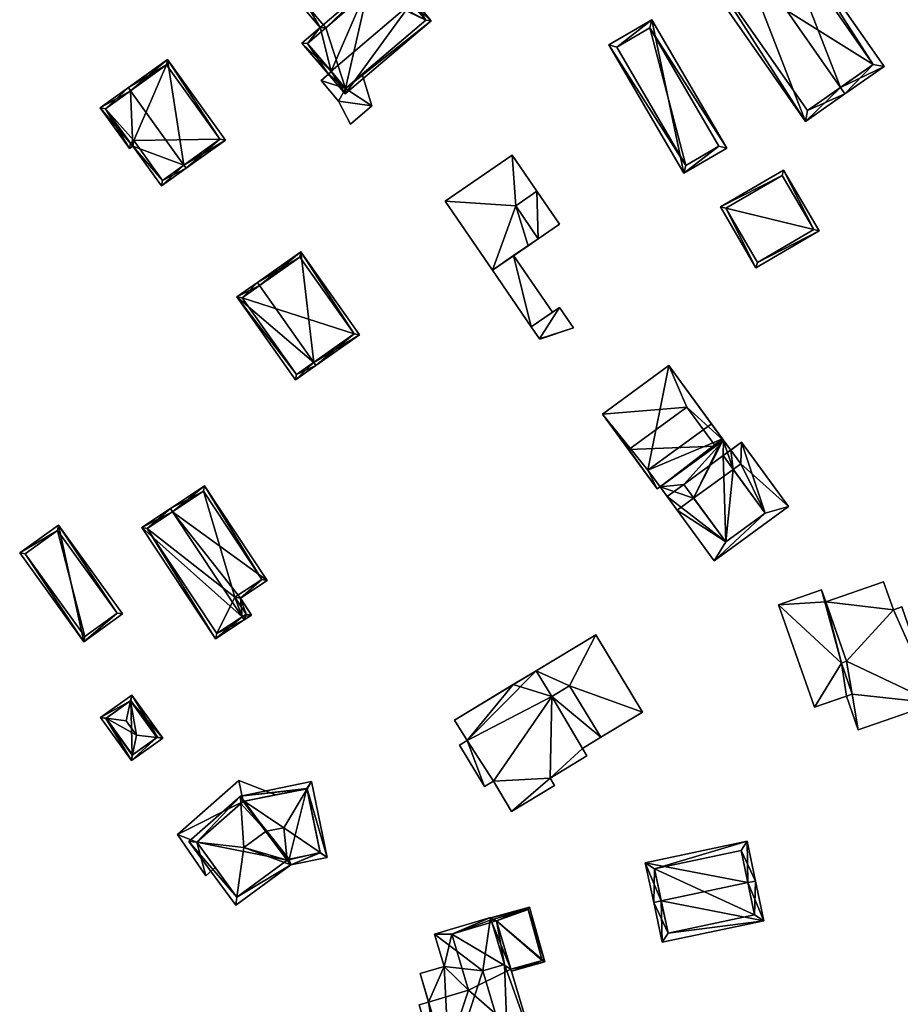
# Model space of a CAD drawing. Header units: inches. Extents: x 2685601 to 2690022, y 1235992 to 1239010.
# Tile 26 of 256: x 2685619 to 2685733, y 1236874 to 1237001. Entities that reach past the tile are written whole.
import ezdxf

# ---------------------------------------------------------------- set-up
doc = ezdxf.new("R2010")
doc.units = ezdxf.units.IN
doc.header["$MEASUREMENT"] = 0
doc.layers.add('Gebaeude Einzelhaus', color=10, linetype='Continuous')
doc.layers.add('Offenes Gebaeude', color=10, linetype='Continuous')

msp = doc.modelspace()

# ---------------------------------------------------------------- meshes
at = {"layer": 'Gebaeude Einzelhaus'}
mesh = msp.add_polyface(dxfattribs=at)
corners = [(2685724.968, 1236992.093, 483.458), (2685720.464, 1236987.734, 480.613), (2685725.539, 1236991.273, 483.458), (2685711.008, 1237012.114, 483.458), (2685705.361, 1237009.396, 480.613), (2685710.436, 1237012.934, 483.458), (2685730.595, 1236994.798, 480.423), (2685715.494, 1237016.46, 480.423), (2685720.713, 1236989.126, 481.073), (2685706.754, 1237009.148, 481.073), (2685729.203, 1236995.046, 480.915), (2685715.245, 1237015.068, 480.915), (2685729.203, 1236995.046, 469.506), (2685715.245, 1237015.068, 469.506), (2685706.754, 1237009.148, 469.506), (2685720.713, 1236989.126, 469.506)]
mesh.append_faces([[corners[k] for k in face] for face in [(3, 9, 5), (11, 3, 5), (5, 9, 4), (10, 11, 7), (7, 11, 5), (6, 10, 7), (8, 0, 2), (2, 0, 10), (2, 10, 6), (9, 8, 1), (4, 9, 1), (1, 8, 2), (0, 7, 3), (3, 7, 5), (2, 6, 0), (0, 6, 7), (4, 3, 5), (4, 1, 3), (3, 1, 0), (0, 1, 2)]], dxfattribs={"color": 13})
mesh.append_faces([[corners[k] for k in face] for face in [(12, 15, 14), (12, 14, 13), (0, 15, 12), (8, 15, 0), (0, 12, 10), (14, 15, 8), (9, 14, 8), (13, 14, 3), (3, 14, 9), (11, 13, 3), (12, 13, 11), (10, 12, 11)]], dxfattribs={"color": 41})
mesh = msp.add_polyface(dxfattribs=at)
corners = [(2685669.685, 1237002.967, 491.523), (2685661.183, 1236991.27, 489.754), (2685672.27, 1237000.7, 489.754), (2685659.359, 1236994.186, 491.523), (2685658.979, 1236993.863, 491.523), (2685670.066, 1237003.291, 491.523), (2685666.654, 1237007.304, 489.077), (2685664.096, 1237005.129, 489.077), (2685655.686, 1237002.5, 487.478), (2685661.864, 1237007.754, 487.478), (2685657.966, 1236999.819, 489.112), (2685655.614, 1236997.819, 489.112), (2685666.596, 1237006.599, 489.309), (2685671.565, 1237000.758, 490.014), (2685661.806, 1237007.049, 487.71), (2685663.776, 1237004.74, 489.118), (2685664.295, 1237004.659, 489.303), (2685656.391, 1237002.443, 487.71), (2685656.319, 1236997.761, 489.345), (2685658.671, 1236999.761, 489.344), (2685661.24, 1236991.975, 490.014), (2685664.039, 1237004.424, 489.309), (2685663.776, 1237004.74, 479.916), (2685661.806, 1237007.049, 479.916), (2685656.391, 1237002.443, 479.916), (2685658.671, 1236999.761, 479.916), (2685656.319, 1236997.761, 479.916), (2685659.4, 1236994.139, 487.478), (2685659.4, 1236994.139, 487.378), (2685661.24, 1236991.975, 479.916), (2685661.24, 1236991.975, 487.378), (2685661.24, 1236991.975, 487.478), (2685663.379, 1236993.794, 487.378), (2685671.565, 1237000.758, 479.916), (2685663.379, 1236993.794, 487.478), (2685666.596, 1237006.599, 479.916), (2685664.295, 1237004.659, 479.916), (2685664.039, 1237004.424, 479.916)]
mesh.append_faces([[corners[k] for k in face] for face in [(16, 21, 15), (20, 13, 2), (1, 20, 2), (3, 20, 4), (18, 3, 4), (4, 20, 1), (11, 18, 4), (19, 18, 10), (17, 19, 10), (10, 18, 11), (14, 17, 8), (8, 17, 10), (9, 14, 8), (12, 16, 7), (7, 16, 15), (15, 14, 7), (7, 14, 9), (6, 12, 7), (0, 12, 5), (13, 0, 5), (2, 13, 5), (5, 12, 6), (3, 11, 4), (3, 10, 11), (0, 7, 3), (3, 7, 10), (10, 7, 8), (8, 7, 9), (5, 6, 0), (0, 6, 7), (0, 2, 5), (4, 1, 3), (3, 1, 0), (0, 1, 2)]], dxfattribs={"color": 13})
mesh.append_faces([[corners[k] for k in face] for face in [(33, 37, 36), (33, 36, 35), (29, 37, 33), (25, 37, 29), (25, 29, 26), (22, 37, 25), (22, 25, 24), (22, 24, 23), (15, 37, 22), (15, 21, 37), (21, 16, 37), (37, 16, 36), (16, 35, 36), (16, 12, 35), (12, 33, 35), (0, 13, 12), (12, 13, 33), (29, 32, 30), (34, 20, 31), (32, 13, 34), (34, 13, 20), (29, 33, 32), (32, 33, 13), (20, 27, 31), (28, 29, 30), (28, 26, 29), (27, 18, 28), (28, 18, 26), (20, 3, 27), (27, 3, 18), (18, 19, 26), (26, 19, 25), (19, 17, 25), (25, 17, 24), (17, 14, 24), (24, 14, 23), (14, 22, 23), (14, 15, 22)]], dxfattribs={"color": 41})
mesh = msp.add_polyface(dxfattribs=at)
corners = [(2685700.69, 1237000.814, 480.913), (2685704.808, 1236981.038, 481.861), (2685710.353, 1236984.278, 480.913), (2685695.145, 1236997.574, 481.861), (2685700.421, 1236999.788, 481.024), (2685709.326, 1236984.546, 481.024), (2685696.171, 1236997.305, 481.75), (2685705.076, 1236982.064, 481.75), (2685709.326, 1236984.546, 473.244), (2685700.421, 1236999.788, 473.244), (2685696.171, 1236997.305, 473.244), (2685705.076, 1236982.064, 473.244)]
mesh.append_faces([[corners[k] for k in face] for face in [(1, 7, 5), (6, 7, 3), (3, 7, 1), (4, 6, 0), (0, 6, 3), (5, 4, 2), (1, 5, 2), (2, 4, 0), (3, 1, 0), (0, 1, 2)]], dxfattribs={"color": 13})
mesh.append_faces([[corners[k] for k in face] for face in [(9, 11, 10), (8, 11, 9), (5, 11, 8), (7, 11, 5), (10, 11, 6), (6, 11, 7), (9, 10, 4), (4, 10, 6), (8, 9, 4), (5, 8, 4)]], dxfattribs={"color": 41})
mesh = msp.add_polyface(dxfattribs=at)
corners = [(2685633.547, 1236991.668, 501.726), (2685638.3, 1236995.696, 500.461), (2685633.255, 1236992.074, 501.726), (2685640.416, 1236982.102, 501.726), (2685645.753, 1236985.32, 500.461), (2685640.708, 1236981.696, 501.726), (2685633.846, 1236984.55, 500.508), (2685629.628, 1236989.468, 500.334), (2685633.394, 1236984.225, 500.334), (2685637.534, 1236979.416, 500.508), (2685645.055, 1236985.435, 500.563), (2685638.185, 1236994.999, 500.563), (2685630.325, 1236989.354, 500.49), (2685633.509, 1236984.923, 500.49), (2685637.649, 1236980.114, 500.664), (2685633.961, 1236985.248, 500.664), (2685638.185, 1236994.999, 489.419), (2685645.055, 1236985.435, 489.419), (2685630.325, 1236989.354, 489.419), (2685633.509, 1236984.923, 489.419), (2685633.961, 1236985.248, 489.419), (2685637.649, 1236980.114, 489.419)]
mesh.append_faces([[corners[k] for k in face] for face in [(14, 3, 5), (5, 3, 10), (9, 14, 5), (15, 14, 6), (13, 15, 6), (6, 14, 9), (12, 13, 8), (8, 13, 6), (7, 12, 8), (0, 12, 2), (11, 0, 2), (2, 12, 7), (10, 11, 1), (1, 11, 2), (5, 10, 4), (4, 10, 1), (3, 9, 5), (0, 6, 3), (3, 6, 9), (2, 7, 0), (0, 7, 6), (6, 7, 8), (4, 3, 5), (4, 1, 3), (3, 1, 0), (0, 1, 2)]], dxfattribs={"color": 13})
mesh.append_faces([[corners[k] for k in face] for face in [(18, 20, 19), (16, 20, 18), (17, 21, 20), (17, 20, 16), (3, 21, 17), (14, 21, 3), (3, 17, 10), (20, 21, 15), (15, 21, 14), (19, 20, 13), (13, 20, 15), (18, 19, 12), (12, 19, 13), (16, 18, 0), (0, 18, 12), (11, 16, 0), (17, 16, 10), (10, 16, 11)]], dxfattribs={"color": 41})
mesh = msp.add_polyface(dxfattribs=at)
corners = [(2685683.144, 1236976.853, 492.018), (2685682.681, 1236983.374, 492.018), (2685674.041, 1236977.439, 492.018), (2685685.873, 1236978.726, 492.018), (2685680.146, 1236968.55, 492.018), (2685686.058, 1236972.61, 492.018), (2685686.058, 1236972.61, 489.363), (2685688.786, 1236974.484, 489.363), (2685685.873, 1236978.726, 489.363), (2685683.144, 1236976.853, 489.363), (2685684.741, 1236971.705, 480.391), (2685686.058, 1236972.61, 480.391), (2685682.882, 1236970.429, 488.717), (2685682.882, 1236970.429, 488.617), (2685680.146, 1236968.55, 488.717), (2685680.146, 1236968.55, 480.391), (2685680.146, 1236968.55, 488.617), (2685685.873, 1236978.726, 480.391), (2685682.681, 1236983.374, 480.391), (2685674.041, 1236977.439, 480.391), (2685683.144, 1236976.853, 480.391), (2685688.786, 1236974.484, 480.391)]
mesh.append_faces([[corners[k] for k in face] for face in [(6, 8, 9), (6, 7, 8), (0, 4, 5), (0, 2, 4), (3, 1, 0), (0, 1, 2)]], dxfattribs={"color": 13})
mesh.append_faces([[corners[k] for k in face] for face in [(11, 17, 21), (11, 20, 17), (7, 21, 8), (8, 21, 17), (7, 6, 21), (21, 6, 11), (18, 20, 19), (19, 20, 15), (15, 20, 10), (10, 20, 11), (18, 17, 20), (2, 14, 4), (2, 16, 14), (2, 19, 16), (16, 19, 15), (2, 1, 19), (19, 1, 18), (8, 1, 3), (8, 18, 1), (8, 17, 18), (9, 8, 0), (0, 8, 3), (0, 5, 9), (9, 5, 6), (10, 13, 15), (15, 13, 16), (12, 4, 14), (12, 5, 4), (10, 6, 13), (13, 6, 12), (12, 6, 5), (10, 11, 6)]], dxfattribs={"color": 41})
mesh = msp.add_polyface(dxfattribs=at)
corners = [(2685709.515, 1236976.704, 484.738), (2685722.231, 1236973.616, 483.6), (2685717.65, 1236981.458, 483.6), (2685714.096, 1236968.863, 484.738), (2685717.47, 1236980.774, 483.66), (2685721.548, 1236973.796, 483.66), (2685710.199, 1236976.524, 484.678), (2685714.276, 1236969.546, 484.678), (2685717.47, 1236980.774, 473.785), (2685721.548, 1236973.796, 473.785), (2685710.199, 1236976.524, 473.785), (2685714.276, 1236969.546, 473.785)]
mesh.append_faces([[corners[k] for k in face] for face in [(1, 7, 5), (6, 7, 3), (3, 7, 1), (4, 6, 0), (0, 6, 3), (5, 4, 2), (1, 5, 2), (2, 4, 0), (3, 1, 0), (0, 1, 2)]], dxfattribs={"color": 13})
mesh.append_faces([[corners[k] for k in face] for face in [(9, 11, 10), (9, 10, 8), (5, 11, 9), (7, 11, 5), (10, 11, 7), (6, 10, 7), (8, 10, 4), (4, 10, 6), (9, 8, 5), (5, 8, 4)]], dxfattribs={"color": 41})
mesh = msp.add_polyface(dxfattribs=at)
corners = [(2685650.153, 1236966.573, 501.852), (2685649.866, 1236966.981, 501.852), (2685647.233, 1236965.125, 500.334), (2685657.134, 1236956.671, 501.852), (2685654.788, 1236954.406, 500.334), (2685657.421, 1236956.263, 501.852), (2685663.031, 1236960.216, 499.577), (2685655.476, 1236970.936, 499.577), (2685647.929, 1236965.005, 500.569), (2685655.355, 1236970.24, 499.743), (2685654.909, 1236955.103, 500.57), (2685662.335, 1236960.338, 499.742), (2685654.909, 1236955.103, 489.878), (2685662.335, 1236960.338, 489.878), (2685655.355, 1236970.24, 489.878), (2685647.929, 1236965.005, 489.878)]
mesh.append_faces([[corners[k] for k in face] for face in [(11, 9, 7), (6, 11, 7), (5, 10, 3), (3, 11, 5), (5, 11, 6), (4, 10, 5), (8, 10, 2), (2, 10, 4), (0, 8, 1), (9, 0, 1), (7, 9, 1), (1, 8, 2), (3, 7, 0), (0, 7, 1), (5, 6, 3), (3, 6, 7), (3, 4, 5), (0, 2, 3), (3, 2, 4), (0, 1, 2)]], dxfattribs={"color": 13})
mesh.append_faces([[corners[k] for k in face] for face in [(13, 15, 14), (13, 12, 15), (10, 8, 12), (12, 8, 15), (0, 9, 8), (8, 9, 15), (15, 9, 14), (9, 11, 14), (14, 11, 13), (11, 12, 13), (11, 10, 12), (11, 3, 10)]], dxfattribs={"color": 41})
mesh = msp.add_polyface(dxfattribs=at)
corners = [(2685686.218, 1236959.711, 489.285), (2685690.601, 1236961.118, 488.717), (2685688.791, 1236963.753, 488.717), (2685686.241, 1236959.678, 489.285), (2685685.158, 1236961.256, 489.285), (2685688.791, 1236963.753, 480.391), (2685690.601, 1236961.118, 480.391), (2685687.893, 1236963.136, 488.617), (2685687.893, 1236963.136, 488.717), (2685685.158, 1236961.256, 480.391), (2685685.158, 1236961.256, 488.617), (2685685.158, 1236961.256, 488.717), (2685686.218, 1236959.711, 480.391), (2685686.241, 1236959.678, 480.391)]
mesh.append_faces([[corners[k] for k in face] for face in [(0, 2, 4), (3, 1, 0), (0, 1, 2)]], dxfattribs={"color": 13})
mesh.append_faces([[corners[k] for k in face] for face in [(12, 6, 13), (9, 5, 12), (12, 5, 6), (1, 13, 6), (1, 3, 13), (3, 0, 13), (13, 0, 12), (10, 0, 11), (11, 0, 4), (10, 12, 0), (10, 9, 12), (4, 8, 11), (7, 9, 10), (7, 5, 9), (4, 2, 8), (8, 2, 7), (7, 2, 5), (2, 1, 5), (5, 1, 6)]], dxfattribs={"color": 41})
mesh = msp.add_polyface(dxfattribs=at)
corners = [(2685704.78, 1236940.95, 491.259), (2685701.746, 1236940.657, 491.259), (2685701.77, 1236940.623, 491.259), (2685709.919, 1236946.629, 491.259), (2685702.663, 1236939.403, 491.259), (2685709.853, 1236944.655, 491.259), (2685710.836, 1236945.373, 491.259), (2685710.199, 1236933.531, 495.241), (2685709.853, 1236944.655, 495.241), (2685704.78, 1236940.95, 495.241), (2685715.273, 1236937.236, 495.241), (2685705.204, 1236950.913, 492.775), (2685702.885, 1236956.256, 492.775), (2685694.346, 1236950.018, 492.775), (2685709.919, 1236946.629, 492.775), (2685697.699, 1236945.429, 492.775), (2685708.885, 1236945.874, 492.775), (2685708.885, 1236945.874, 495.429), (2685697.699, 1236945.429, 495.429), (2685701.38, 1236940.39, 495.429), (2685705.204, 1236950.913, 495.429), (2685710.199, 1236933.531, 492.775), (2685702.663, 1236939.403, 492.775), (2685708.715, 1236931.116, 492.775), (2685704.78, 1236940.95, 492.775), (2685715.273, 1236937.236, 492.775), (2685718.286, 1236938.108, 492.775), (2685712.233, 1236946.394, 492.775), (2685709.853, 1236944.655, 492.775), (2685709.791, 1236946.803, 491.259), (2685709.874, 1236946.69, 482.408), (2685709.791, 1236946.803, 482.408), (2685709.874, 1236946.69, 491.259), (2685708.354, 1236948.771, 491.259), (2685708.354, 1236948.771, 482.408), (2685701.77, 1236940.623, 482.408), (2685701.745, 1236940.658, 482.408), (2685703.95, 1236937.64, 482.408), (2685703.95, 1236937.64, 491.259), (2685710.836, 1236945.373, 482.408), (2685700.18, 1236942.8, 482.408), (2685706.068, 1236939.187, 482.408), (2685711.141, 1236942.892, 482.408), (2685712.124, 1236943.61, 482.408), (2685710.199, 1236933.531, 482.408), (2685715.273, 1236937.236, 482.408), (2685701.38, 1236940.39, 492.775), (2685701.38, 1236940.39, 482.408), (2685702.885, 1236956.256, 482.408), (2685694.346, 1236950.018, 482.408), (2685718.286, 1236938.108, 482.408), (2685708.715, 1236931.116, 482.408), (2685712.233, 1236946.394, 482.408)]
mesh.append_faces([[corners[k] for k in face] for face in [(25, 27, 28), (25, 26, 27), (21, 23, 25), (25, 23, 26), (24, 22, 21), (21, 22, 23), (20, 18, 17), (17, 18, 19), (14, 11, 16), (11, 13, 15), (14, 12, 11), (11, 12, 13), (10, 8, 7), (7, 8, 9), (3, 5, 6), (3, 0, 5), (0, 2, 4), (3, 1, 0), (0, 1, 2)]], dxfattribs={"color": 13})
mesh.append_faces([[corners[k] for k in face] for face in [(52, 43, 39), (43, 45, 42), (44, 37, 41), (45, 51, 44), (44, 51, 37), (52, 50, 43), (43, 50, 45), (45, 50, 51), (22, 38, 23), (23, 38, 51), (51, 38, 37), (22, 4, 38), (24, 0, 22), (22, 0, 4), (27, 6, 28), (28, 6, 5), (27, 52, 6), (6, 52, 39), (27, 26, 52), (52, 26, 50), (26, 23, 50), (50, 23, 51), (48, 40, 49), (49, 40, 47), (47, 40, 36), (48, 34, 40), (15, 47, 46), (15, 49, 47), (15, 13, 49), (13, 12, 49), (49, 12, 48), (12, 33, 48), (48, 33, 34), (12, 14, 33), (33, 14, 29), (29, 14, 32), (32, 14, 3), (16, 3, 14), (16, 1, 3), (1, 47, 36), (16, 46, 1), (1, 46, 47), (16, 11, 17), (17, 11, 20), (46, 16, 19), (19, 16, 17), (15, 46, 18), (18, 46, 19), (11, 15, 20), (20, 15, 18), (44, 42, 45), (44, 41, 42), (24, 28, 0), (0, 28, 5), (24, 8, 28), (24, 9, 8), (8, 10, 28), (28, 10, 25), (21, 25, 7), (7, 25, 10), (7, 9, 21), (21, 9, 24), (36, 41, 35), (35, 41, 37), (42, 39, 43), (41, 30, 42), (42, 30, 39), (36, 31, 41), (41, 31, 30), (36, 40, 31), (31, 40, 34), (3, 30, 32), (3, 39, 30), (3, 6, 39), (4, 37, 38), (2, 35, 4), (4, 35, 37), (35, 1, 36), (35, 2, 1), (29, 31, 33), (33, 31, 34), (32, 30, 29), (29, 30, 31)]], dxfattribs={"color": 41})
mesh = msp.add_polyface(dxfattribs=at)
corners = [(2685647.913, 1236923.896, 510.937), (2685648.189, 1236923.48, 510.937), (2685649.123, 1236924.099, 510.587), (2685647.676, 1236926.284, 510.587), (2685638.958, 1236937.428, 510.937), (2685651.134, 1236928.573, 509.293), (2685643.075, 1236940.751, 509.293), (2685638.683, 1236937.844, 510.937), (2685634.989, 1236935.4, 509.167), (2685644.495, 1236921.035, 509.167), (2685650.441, 1236928.714, 509.449), (2685642.934, 1236940.059, 509.449), (2685635.681, 1236935.259, 509.367), (2685644.636, 1236921.728, 509.367), (2685648.43, 1236924.24, 510.743), (2685646.984, 1236926.425, 510.743), (2685647.913, 1236923.896, 499.063), (2685648.43, 1236924.24, 499.063), (2685646.984, 1236926.425, 499.063), (2685650.441, 1236928.714, 499.063), (2685642.934, 1236940.059, 499.063), (2685635.681, 1236935.259, 499.063), (2685644.636, 1236921.728, 499.063)]
mesh.append_faces([[corners[k] for k in face] for face in [(15, 10, 3), (14, 15, 3), (2, 14, 3), (1, 13, 0), (0, 14, 1), (1, 14, 2), (12, 13, 9), (9, 13, 1), (8, 12, 9), (4, 12, 7), (11, 4, 7), (7, 12, 8), (10, 11, 6), (6, 11, 7), (3, 10, 5), (5, 10, 6), (0, 9, 1), (7, 8, 4), (4, 8, 0), (0, 8, 9), (4, 6, 7), (4, 5, 6), (0, 3, 4), (4, 3, 5), (0, 2, 3), (0, 1, 2)]], dxfattribs={"color": 13})
mesh.append_faces([[corners[k] for k in face] for face in [(19, 18, 20), (20, 18, 21), (21, 18, 22), (22, 18, 16), (16, 18, 17), (13, 22, 16), (13, 16, 0), (21, 22, 12), (12, 22, 13), (20, 21, 4), (4, 21, 12), (11, 20, 4), (19, 20, 11), (10, 19, 11), (18, 19, 10), (15, 18, 10), (17, 18, 15), (14, 17, 15), (16, 17, 14), (0, 16, 14)]], dxfattribs={"color": 41})
mesh = msp.add_polyface(dxfattribs=at)
corners = [(2685627.529, 1236920.666, 513.264), (2685624.239, 1236935.719, 511.558), (2685619.255, 1236932.118, 513.264), (2685632.513, 1236924.266, 511.558), (2685619.953, 1236932.005, 513.125), (2685624.126, 1236935.02, 511.697), (2685631.815, 1236924.379, 511.696), (2685627.641, 1236921.364, 513.125), (2685624.126, 1236935.02, 503.767), (2685631.815, 1236924.379, 503.767), (2685619.953, 1236932.005, 503.767), (2685627.641, 1236921.364, 503.767)]
mesh.append_faces([[corners[k] for k in face] for face in [(6, 5, 1), (3, 6, 1), (4, 7, 0), (0, 7, 6), (0, 6, 3), (5, 4, 2), (1, 5, 2), (2, 4, 0), (3, 1, 0), (0, 1, 2)]], dxfattribs={"color": 13})
mesh.append_faces([[corners[k] for k in face] for face in [(8, 11, 10), (9, 11, 8), (6, 11, 9), (7, 11, 6), (10, 11, 4), (4, 11, 7), (8, 10, 5), (5, 10, 4), (9, 8, 6), (6, 8, 5)]], dxfattribs={"color": 41})
mesh = msp.add_polyface(dxfattribs=at)
corners = [(2685725.089, 1236917.916, 489.374), (2685722.554, 1236927.385, 489.374), (2685717.006, 1236925.449, 489.374), (2685725.775, 1236918.155, 489.374), (2685721.618, 1236912.234, 489.374), (2685726.479, 1236913.93, 489.374), (2685727.263, 1236909.311, 488.615), (2685726.479, 1236913.93, 488.615), (2685725.741, 1236913.672, 488.615), (2685737.194, 1236912.776, 488.615), (2685725.775, 1236918.155, 488.615), (2685725.089, 1236917.916, 488.615), (2685731.801, 1236924.791, 488.615), (2685732.871, 1236925.164, 488.615), (2685723.104, 1236925.808, 488.615), (2685730.541, 1236928.404, 488.615), (2685721.618, 1236912.234, 480.23), (2685717.006, 1236925.449, 480.23), (2685725.74, 1236913.672, 480.23), (2685722.554, 1236927.385, 480.23), (2685723.104, 1236925.808, 480.23), (2685725.089, 1236917.916, 480.23), (2685725.775, 1236918.155, 480.23), (2685726.479, 1236913.93, 480.23), (2685737.194, 1236912.776, 480.23), (2685727.263, 1236909.311, 480.23), (2685732.871, 1236925.164, 480.23), (2685731.801, 1236924.791, 480.23), (2685730.541, 1236928.404, 480.23)]
mesh.append_faces([[corners[k] for k in face] for face in [(10, 12, 14), (14, 12, 15), (10, 9, 12), (12, 9, 13), (11, 7, 10), (10, 7, 9), (9, 7, 6), (6, 7, 8), (0, 4, 5), (0, 2, 4), (3, 1, 0), (0, 1, 2)]], dxfattribs={"color": 13})
mesh.append_faces([[corners[k] for k in face] for face in [(24, 27, 26), (27, 20, 28), (24, 22, 27), (27, 22, 20), (25, 23, 24), (24, 23, 22), (22, 23, 21), (25, 18, 23), (25, 8, 18), (25, 6, 8), (28, 20, 15), (15, 20, 14), (15, 12, 28), (28, 12, 27), (12, 13, 27), (27, 13, 26), (13, 9, 26), (26, 9, 24), (9, 6, 24), (24, 6, 25), (18, 21, 23), (21, 20, 22), (21, 17, 20), (20, 17, 19), (18, 16, 21), (21, 16, 17), (2, 1, 17), (17, 1, 19), (19, 14, 20), (14, 3, 10), (19, 1, 14), (14, 1, 3), (11, 10, 0), (0, 10, 3), (7, 11, 5), (5, 11, 0), (5, 8, 7), (8, 16, 18), (5, 4, 8), (8, 4, 16), (4, 2, 16), (16, 2, 17)]], dxfattribs={"color": 41})
mesh = msp.add_polyface(dxfattribs=at)
corners = [(2685676.875, 1236907.951, 501.432), (2685675.886, 1236907.353, 501.444), (2685679.12, 1236902.009, 501.444), (2685680.264, 1236902.7, 501.429), (2685687.591, 1236903.104, 501.353), (2685682.615, 1236898.819, 501.429), (2685687.804, 1236913.629, 501.287), (2685688.155, 1236902.171, 501.353), (2685691.74, 1236906.933, 501.288), (2685692.324, 1236905.968, 501.288), (2685694.1, 1236908.361, 501.256), (2685690.08, 1236915.005, 501.256), (2685685.794, 1236916.946, 501.287), (2685675.281, 1236910.585, 501.432), (2685699.485, 1236911.621, 499.169), (2685690.08, 1236915.005, 499.169), (2685694.1, 1236908.362, 499.169), (2685693.458, 1236921.584, 499.169), (2685685.794, 1236916.946, 499.169), (2685687.804, 1236913.629, 499.169), (2685675.886, 1236907.353, 487.654), (2685676.875, 1236907.951, 487.654), (2685679.12, 1236902.009, 487.654), (2685680.264, 1236902.7, 487.654), (2685682.615, 1236898.819, 487.654), (2685688.155, 1236902.171, 487.654), (2685687.591, 1236903.104, 487.654), (2685692.324, 1236905.968, 487.654), (2685691.74, 1236906.933, 487.654), (2685694.1, 1236908.361, 487.654), (2685685.794, 1236916.946, 487.654), (2685682.831, 1236915.153, 487.654), (2685675.281, 1236910.585, 487.654), (2685687.804, 1236913.629, 487.654), (2685690.08, 1236915.005, 487.654), (2685693.458, 1236921.584, 487.654), (2685699.485, 1236911.621, 487.654)]
mesh.append_faces([[corners[k] for k in face] for face in [(19, 15, 18), (18, 15, 17), (17, 15, 14), (14, 15, 16), (0, 12, 13), (0, 6, 12), (6, 10, 11), (6, 8, 10), (6, 4, 8), (8, 4, 9), (4, 5, 7), (0, 3, 6), (6, 3, 4), (4, 3, 5), (0, 2, 3), (0, 1, 2)]], dxfattribs={"color": 13})
mesh.append_faces([[corners[k] for k in face] for face in [(36, 34, 35), (35, 34, 30), (30, 34, 33), (36, 29, 34), (29, 36, 16), (16, 36, 14), (17, 35, 18), (18, 35, 30), (17, 14, 35), (35, 14, 36), (29, 33, 34), (33, 31, 30), (33, 21, 31), (31, 21, 32), (21, 22, 20), (33, 23, 21), (21, 23, 22), (33, 26, 23), (23, 26, 24), (24, 26, 25), (29, 28, 33), (33, 28, 26), (26, 28, 27), (0, 13, 21), (21, 13, 32), (18, 13, 12), (18, 31, 13), (13, 31, 32), (18, 30, 31), (12, 6, 18), (18, 6, 19), (6, 11, 19), (19, 11, 15), (11, 16, 15), (11, 10, 16), (8, 16, 10), (8, 28, 16), (16, 28, 29), (27, 28, 9), (9, 28, 8), (9, 26, 27), (9, 4, 26), (4, 7, 26), (26, 7, 25), (7, 24, 25), (7, 5, 24), (5, 3, 24), (24, 3, 23), (3, 22, 23), (3, 2, 22), (2, 1, 22), (22, 1, 20), (1, 0, 20), (20, 0, 21)]], dxfattribs={"color": 41})
mesh = msp.add_polyface(dxfattribs=at)
corners = [(2685637.684, 1236908.261, 511.457), (2685633.705, 1236913.805, 511.457), (2685633.544, 1236913.075, 511.652), (2685634.314, 1236908.629, 512.342), (2685632.974, 1236910.496, 512.342), (2685636.939, 1236908.342, 511.653), (2685633.648, 1236905.366, 511.457), (2685633.795, 1236906.087, 511.653), (2685629.67, 1236910.91, 511.457), (2685630.401, 1236910.818, 511.653), (2685636.986, 1236908.376, 511.632), (2685633.59, 1236913.108, 511.632), (2685630.368, 1236910.795, 511.638), (2685633.763, 1236906.064, 511.638), (2685636.986, 1236908.376, 506.296), (2685633.59, 1236913.108, 506.296), (2685630.368, 1236910.795, 506.296), (2685633.763, 1236906.064, 506.296)]
mesh.append_faces([[corners[k] for k in face] for face in [(7, 5, 6), (13, 7, 6), (12, 13, 6), (9, 12, 8), (2, 9, 8), (8, 12, 6), (11, 2, 1), (10, 11, 1), (1, 2, 8), (0, 5, 10), (6, 5, 0), (0, 10, 1), (9, 3, 4), (9, 7, 3), (8, 6, 9), (9, 6, 7), (2, 9, 4), (1, 8, 2), (2, 8, 9), (6, 5, 7), (7, 5, 3), (6, 0, 5), (0, 2, 5), (5, 2, 3), (3, 2, 4), (0, 1, 2)]], dxfattribs={"color": 13})
mesh.append_faces([[corners[k] for k in face] for face in [(15, 17, 16), (14, 17, 15), (5, 17, 14), (7, 17, 5), (13, 17, 7), (5, 14, 10), (16, 17, 12), (12, 17, 13), (9, 16, 12), (15, 16, 2), (2, 16, 9), (11, 15, 2), (14, 15, 11), (10, 14, 11)]], dxfattribs={"color": 41})
mesh = msp.add_polyface(dxfattribs=at)
corners = [(2685658.844, 1236892.896, 513.114), (2685656.839, 1236902.661, 513.111), (2685656.269, 1236901.709, 513.34), (2685657.954, 1236893.507, 513.342), (2685653.278, 1236896.713, 514.54), (2685654.168, 1236891.936, 513.114), (2685653.725, 1236892.541, 513.314), (2685651.01, 1236896.248, 514.54), (2685647.688, 1236900.783, 513.111), (2685648.176, 1236900.117, 513.321), (2685641.043, 1236894.949, 513.067), (2685642.057, 1236894.835, 513.277), (2685647.753, 1236899.842, 513.314), (2685648.143, 1236894.151, 514.54), (2685647.08, 1236886.716, 513.022), (2685647.232, 1236887.777, 513.239), (2685656.255, 1236901.776, 513.321), (2685642.054, 1236894.839, 513.276), (2685648.033, 1236900.088, 513.305), (2685647.24, 1236887.766, 513.235), (2685653.723, 1236892.54, 513.314), (2685653.871, 1236892.636, 513.333), (2685653.974, 1236892.661, 513.334), (2685657.959, 1236893.48, 513.334), (2685653.723, 1236892.54, 501.942), (2685653.871, 1236892.636, 501.942), (2685653.974, 1236892.661, 501.942), (2685657.959, 1236893.48, 501.942), (2685656.255, 1236901.776, 501.942), (2685652.247, 1236900.953, 510.627), (2685648.033, 1236900.088, 510.459), (2685652.247, 1236900.953, 510.527), (2685648.033, 1236900.088, 501.942), (2685648.033, 1236900.088, 510.359), (2685642.054, 1236894.839, 501.942), (2685642.054, 1236894.839, 510.359), (2685642.054, 1236894.839, 510.459), (2685644.442, 1236891.582, 510.676), (2685647.24, 1236887.766, 501.942), (2685644.442, 1236891.582, 510.775)]
mesh.append_faces([[corners[k] for k in face] for face in [(5, 23, 0), (0, 23, 3), (5, 22, 23), (6, 21, 5), (5, 21, 22), (20, 5, 19), (20, 6, 5), (14, 19, 5), (14, 15, 19), (10, 15, 14), (10, 11, 15), (9, 18, 8), (8, 18, 12), (8, 17, 10), (10, 17, 11), (8, 12, 17), (1, 16, 8), (8, 16, 9), (1, 2, 16), (0, 2, 1), (0, 3, 2), (6, 13, 5), (6, 7, 13), (15, 5, 13), (15, 14, 5), (10, 15, 11), (11, 15, 13), (10, 14, 15), (9, 12, 7), (7, 12, 13), (9, 8, 12), (8, 11, 12), (12, 11, 13), (8, 10, 11), (2, 9, 4), (4, 9, 7), (1, 8, 2), (2, 8, 9), (6, 4, 7), (6, 3, 4), (6, 5, 3), (3, 5, 0), (0, 2, 3), (3, 2, 4), (0, 1, 2)]], dxfattribs={"color": 13})
mesh.append_faces([[corners[k] for k in face] for face in [(26, 32, 28), (26, 28, 27), (25, 32, 26), (24, 38, 34), (24, 34, 32), (24, 32, 25), (20, 19, 24), (24, 19, 38), (34, 37, 35), (39, 11, 36), (36, 11, 17), (37, 15, 39), (39, 15, 11), (37, 19, 15), (34, 38, 37), (37, 38, 19), (17, 12, 36), (36, 12, 30), (30, 12, 18), (32, 34, 33), (33, 34, 35), (31, 32, 33), (31, 28, 32), (29, 16, 31), (31, 16, 28), (18, 9, 30), (30, 9, 29), (29, 9, 16), (2, 28, 16), (3, 27, 2), (2, 27, 28), (3, 23, 27), (23, 22, 27), (27, 22, 26), (22, 21, 26), (26, 21, 25), (6, 25, 21), (6, 24, 25), (6, 20, 24)]], dxfattribs={"color": 41})
mesh = msp.add_polyface(dxfattribs=at)
corners = [(2685713.046, 1236889.637, 499.833), (2685712.945, 1236894.964, 498.127), (2685699.839, 1236892.2, 498.127), (2685714.025, 1236889.844, 499.833), (2685701.897, 1236887.286, 499.833), (2685700.919, 1236887.08, 499.833), (2685715.106, 1236884.713, 498.316), (2685702, 1236881.949, 498.316), (2685701.024, 1236891.428, 498.453), (2685702.773, 1236883.134, 498.605), (2685713.921, 1236885.485, 498.605), (2685712.173, 1236893.779, 498.453), (2685713.921, 1236885.485, 487.575), (2685712.173, 1236893.779, 487.575), (2685701.024, 1236891.428, 487.575), (2685702.773, 1236883.134, 487.575)]
mesh.append_faces([[corners[k] for k in face] for face in [(11, 8, 1), (0, 11, 3), (10, 0, 3), (3, 11, 1), (6, 9, 10), (6, 10, 3), (7, 9, 6), (4, 9, 5), (8, 4, 5), (5, 9, 7), (1, 8, 2), (2, 8, 5), (7, 4, 5), (7, 6, 4), (4, 6, 0), (0, 6, 3), (0, 2, 4), (4, 2, 5), (3, 1, 0), (0, 1, 2)]], dxfattribs={"color": 13})
mesh.append_faces([[corners[k] for k in face] for face in [(12, 15, 14), (12, 14, 13), (10, 15, 12), (9, 15, 10), (14, 15, 4), (4, 15, 9), (8, 14, 4), (13, 14, 8), (11, 13, 8), (12, 13, 0), (0, 13, 11), (10, 12, 0)]], dxfattribs={"color": 41})
mesh = msp.add_polyface(dxfattribs=at)
corners = [(2685680.685, 1236884.714, 501.055), (2685686.88, 1236879.414, 501.055), (2685684.927, 1236886.475, 501.055), (2685682.529, 1236878.47, 501.054), (2685682.6, 1236878.23, 501.054), (2685679.914, 1236885.088, 501.055), (2685679.985, 1236884.849, 501.055), (2685680.078, 1236884.535, 501.055), (2685684.753, 1236886.167, 501.055), (2685686.572, 1236879.588, 501.055), (2685684.753, 1236886.167, 495.193), (2685686.572, 1236879.588, 495.193), (2685679.985, 1236884.849, 495.193), (2685682.529, 1236878.47, 495.193), (2685680.685, 1236884.714, 495.193), (2685680.078, 1236884.535, 495.193)]
mesh.append_faces([[corners[k] for k in face] for face in [(9, 4, 3), (9, 1, 4), (9, 8, 1), (1, 8, 2), (2, 8, 5), (5, 8, 6), (0, 6, 7), (0, 5, 6), (0, 2, 5), (4, 1, 3), (3, 1, 0), (0, 1, 2)]], dxfattribs={"color": 13})
mesh.append_faces([[corners[k] for k in face] for face in [(14, 11, 13), (14, 10, 11), (15, 12, 14), (14, 12, 10), (11, 9, 13), (13, 9, 3), (10, 12, 8), (8, 12, 6), (8, 9, 10), (10, 9, 11)]], dxfattribs={"color": 41})
mesh = msp.add_polyface(dxfattribs=at)
corners = [(2685673.405, 1236864.813, 504.323), (2685674.596, 1236865.165, 504.323), (2685671.911, 1236874.254, 504.323), (2685670.721, 1236873.903, 504.323), (2685681.683, 1236879.101, 504.323), (2685682.139, 1236867.393, 504.323), (2685685.508, 1236868.388, 504.323), (2685678.921, 1236878.286, 504.323), (2685680.685, 1236884.714, 504.323), (2685680.078, 1236884.535, 504.323), (2685678.921, 1236878.286, 507.168), (2685672.684, 1236883.005, 507.168), (2685673.915, 1236878.836, 507.168), (2685679.9, 1236885.136, 507.168), (2685674.596, 1236865.164, 507.168), (2685670.828, 1236877.925, 507.168), (2685682.139, 1236867.393, 507.168), (2685681.683, 1236879.101, 507.168), (2685670.721, 1236873.903, 495.193), (2685671.912, 1236874.254, 495.193), (2685673.405, 1236864.813, 495.193), (2685685.508, 1236868.388, 495.193), (2685682.529, 1236878.47, 501.054), (2685682.529, 1236878.47, 495.193), (2685680.685, 1236884.714, 501.055), (2685680.078, 1236884.535, 501.055), (2685677.073, 1236875.779, 495.193), (2685674.934, 1236883.015, 495.193), (2685680.078, 1236884.535, 495.193), (2685680.685, 1236884.714, 495.193), (2685670.828, 1236877.925, 495.193), (2685673.915, 1236878.836, 495.193), (2685679.985, 1236884.849, 501.055), (2685679.9, 1236885.136, 495.193), (2685679.985, 1236884.849, 495.193), (2685672.684, 1236883.005, 495.193)]
mesh.append_faces([[corners[k] for k in face] for face in [(13, 10, 17), (10, 14, 16), (10, 12, 14), (14, 12, 15), (13, 11, 10), (10, 11, 12), (4, 8, 9), (4, 6, 8), (7, 5, 4), (4, 5, 6), (0, 2, 3), (0, 1, 2)]], dxfattribs={"color": 13})
mesh.append_faces([[corners[k] for k in face] for face in [(27, 34, 28), (27, 33, 34), (27, 35, 33), (30, 31, 19), (19, 31, 26), (26, 31, 27), (27, 31, 35), (12, 11, 31), (31, 11, 35), (11, 13, 35), (35, 13, 33), (33, 32, 34), (32, 9, 25), (9, 17, 4), (33, 13, 32), (32, 13, 9), (9, 13, 17), (17, 10, 4), (4, 10, 7), (10, 16, 7), (7, 16, 5), (14, 1, 16), (16, 1, 5), (14, 2, 1), (2, 30, 19), (14, 15, 2), (2, 15, 30), (15, 12, 30), (30, 12, 31), (23, 28, 29), (23, 27, 28), (21, 26, 23), (23, 26, 27), (21, 20, 26), (26, 20, 19), (19, 20, 18), (24, 25, 8), (8, 25, 9), (8, 22, 24), (22, 21, 23), (8, 6, 22), (22, 6, 21), (5, 21, 6), (1, 20, 5), (5, 20, 21), (1, 0, 20), (0, 3, 20), (20, 3, 18), (3, 2, 18), (18, 2, 19)]], dxfattribs={"color": 41})
at = {"layer": 'Offenes Gebaeude'}
mesh = msp.add_polyface(dxfattribs=at)
corners = [(2685664.628, 1236989.718, 487.478), (2685660.34, 1236990.331, 487.478), (2685661.863, 1236987.365, 487.478), (2685661.24, 1236991.975, 487.478), (2685658.066, 1236993.005, 487.478), (2685663.379, 1236993.794, 487.478), (2685659.4, 1236994.139, 487.478), (2685660.34, 1236990.331, 487.378), (2685658.066, 1236993.005, 487.378), (2685661.863, 1236987.365, 487.378), (2685664.628, 1236989.718, 487.378), (2685663.379, 1236993.794, 487.378), (2685659.4, 1236994.139, 487.378), (2685661.24, 1236991.975, 487.378)]
mesh.append_faces([[corners[k] for k in face] for face in [(4, 3, 6), (3, 0, 5), (4, 1, 3), (3, 1, 0), (0, 1, 2)]], dxfattribs={"color": 13})
mesh.append_faces([[corners[k] for k in face] for face in [(10, 13, 11), (13, 8, 12), (10, 7, 13), (13, 7, 8), (10, 9, 7), (8, 6, 12), (8, 4, 6), (10, 11, 0), (0, 11, 5), (0, 2, 10), (10, 2, 9), (2, 1, 9), (9, 1, 7), (1, 4, 7), (7, 4, 8)]], dxfattribs={"color": 41})
mesh = msp.add_polyface(dxfattribs=at)
corners = [(2685682.882, 1236970.429, 488.717), (2685680.146, 1236968.55, 488.717), (2685685.158, 1236961.256, 488.717), (2685687.893, 1236963.136, 488.717), (2685687.893, 1236963.136, 488.617), (2685682.882, 1236970.429, 488.617), (2685680.146, 1236968.55, 488.617), (2685685.158, 1236961.256, 488.617)]
mesh.append_faces([[corners[k] for k in face] for face in [(0, 2, 3), (0, 1, 2)]], dxfattribs={"color": 13})
mesh.append_faces([[corners[k] for k in face] for face in [(4, 7, 5), (5, 7, 6), (7, 2, 6), (6, 2, 1), (3, 4, 0), (0, 4, 5)]], dxfattribs={"color": 41})
mesh = msp.add_polyface(dxfattribs=at)
corners = [(2685642.054, 1236894.839, 510.459), (2685639.576, 1236895.858, 510.27), (2685643.224, 1236890.513, 510.775), (2685648.033, 1236900.088, 510.459), (2685647.466, 1236902.785, 510.27), (2685644.442, 1236891.582, 510.775), (2685652.247, 1236900.953, 510.627), (2685643.224, 1236890.513, 510.675), (2685639.576, 1236895.858, 510.17), (2685644.442, 1236891.582, 510.676), (2685647.466, 1236902.785, 510.17), (2685652.247, 1236900.953, 510.527), (2685648.033, 1236900.088, 510.359), (2685642.054, 1236894.839, 510.359)]
mesh.append_faces([[corners[k] for k in face] for face in [(4, 3, 6), (0, 2, 5), (4, 1, 3), (3, 1, 0), (0, 1, 2)]], dxfattribs={"color": 13})
mesh.append_faces([[corners[k] for k in face] for face in [(7, 13, 9), (12, 10, 11), (7, 8, 13), (13, 8, 12), (12, 8, 10), (10, 4, 11), (11, 4, 6), (1, 4, 8), (8, 4, 10), (7, 9, 2), (2, 9, 5), (2, 1, 7), (7, 1, 8)]], dxfattribs={"color": 41})

doc.saveas('drawing.dxf')
